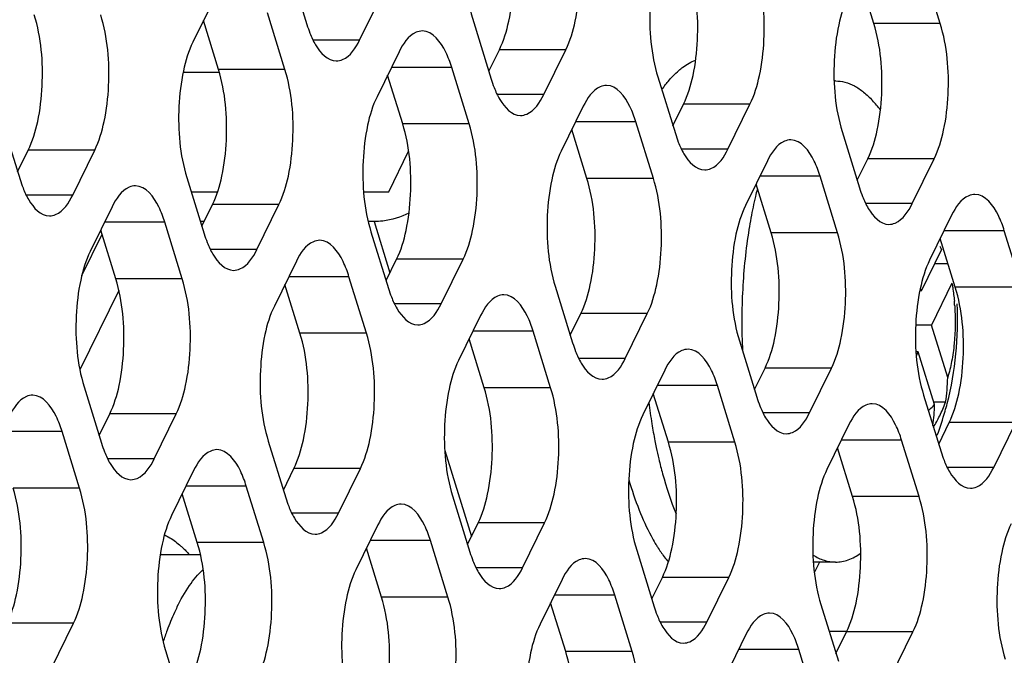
# Model space of a CAD drawing. Header units: millimetres. Extents: x 0 to 420, y 0 to 297.
# Tile 55 of 180: x 201.28 to 207.43, y 71.12 to 75.09. Entities that reach past the tile are written whole.
import ezdxf

# ---------------------------------------------------------------- set-up
doc = ezdxf.new("R2010")
doc.units = ezdxf.units.MM
doc.header["$LTSCALE"] = 23.1
doc.layers.get('0').update_dxf_attribs({"linetype": 'CONTINUOUS'})
doc.layers.add('ASSI', color=7, linetype='CONTINUOUS')

msp = doc.modelspace()

# ---------------------------------------------------------------- linework, layer by layer
at = {"color": 7, "linetype": 'CONTINUOUS'}
for p, q in [((203.586252, 74.015261), (203.709965, 74.267362)), ((202.353991, 74.015261), (202.518809, 74.015261)), ((203.430079, 74.015261), (203.586252, 74.015261)), ((202.434646, 73.828778), (202.411619, 73.828778)), ((203.494739, 73.828778), (203.458447, 73.828778)), ((201.671637, 73.492151), (201.797928, 73.749506)), ((207.03379, 73.655645), (206.906044, 73.395326)), ((207.074505, 73.566118), (206.989856, 73.566118)), ((201.902494, 73.399511), (201.659741, 72.904833)), ((206.901367, 73.41046), (206.906044, 73.395326)), ((207.099148, 73.444147), (206.971402, 73.183828)), ((206.971402, 73.183828), (206.873326, 73.183828)), ((207.072775, 72.855784), (206.971402, 73.183828)), ((206.889041, 73.015993), (206.875321, 73.015993)), ((206.877218, 72.991902), (206.889041, 73.015993)), ((206.990414, 72.687949), (206.889041, 73.015993)), ((207.059566, 72.702082), (206.986046, 72.702082)), ((202.411832, 71.749978), (202.160499, 71.749978)), ((206.372537, 71.70566), (206.235123, 71.70566)), ((206.272305, 71.70566), (206.241064, 71.641999)), ((206.333061, 71.273958), (206.441607, 71.273958))]:
    msp.add_line(p, q, dxfattribs=at)
at = {"color": 9, "linetype": 'CONTINUOUS'}
for p, q in [((203.494739, 73.828778), (203.593459, 73.509319)), ((203.936013, 72.400816), (204.101799, 71.864332))]:
    msp.add_line(p, q, dxfattribs=at)
at = {"color": 7, "linetype": 'CONTINUOUS'}
for centre, radius, start, end in [((206.372548, 74.478161), 0.227498, 90.002645, 91.9784405), ((205.960812, 74.176429), 0.822606, 142.6296748, 144.3228222), ((205.079826, 73.205833), 2.054104, 40.0016504, 42.111507), ((208.851291, 73.293301), 3.057353, 169.4909274, 170.8422727), ((206.639326, 73.458332), 0.44106, 26.5744537, 29.1691235), ((205.726839, 73.209285), 1.392568, 3.8573894, 5.059347), ((205.079663, 73.20566), 2.05434, 345.5972154, 3.1010281), ((205.889539, 72.880051), 1.183485, 351.3511956, 358.8250826), ((208.809649, 73.151152), 3.62952, 187.137814, 189.2404026), ((205.813583, 72.711572), 1.177068, 352.4748008, 358.8500413), ((206.810124, 72.840348), 0.236071, 319.0444981, 319.7923607), ((206.097013, 73.074013), 1.031911, 333.7843226, 338.873449), ((205.079057, 73.205823), 2.054968, 344.1960352, 345.5970181), ((205.981904, 73.129363), 1.159631, 329.787275, 333.8432537), ((205.078982, 73.205876), 2.055053, 339.8147741, 344.1951778), ((208.530532, 73.106608), 3.346872, 189.2550233, 191.1093438), ((208.320564, 73.066343), 3.13308, 191.1266453, 191.9038137), ((208.183129, 73.037283), 2.992607, 191.9021633, 193.3042538), ((206.260639, 72.427417), 1.179124, 208.3048123, 210.9086406), ((205.90901, 72.195503), 0.75753, 217.0373163, 220.1666628), ((203.976569, 70.628334), 1.888645, 159.805435, 162.1066863)]:
    msp.add_arc(centre, radius, start, end, dxfattribs=at)
for points, knots in [([(205.395644, 74.770973), (205.403977, 74.778106), (205.436133, 74.803821), (205.472209, 74.824939), (205.500281, 74.836129)], [0, 0, 0, 0, 0.2662976, 1, 1, 1, 1]), ([(205.307063, 74.675721), (205.31406, 74.684879), (205.341153, 74.718777), (205.371428, 74.750245), (205.395644, 74.770973)], [0, 0, 0, 0, 0.26553917, 1, 1, 1, 1]), ([(206.372537, 74.705659), (206.392472, 74.70566), (206.433613, 74.700129), (206.493428, 74.675867), (206.551374, 74.636362), (206.586446, 74.60229), (206.603645, 74.583264)], [0, 0, 0, 0, 0.22237793, 0.45699161, 0.71388842, 1, 1, 1, 1]), ([(205.88435, 74.029309), (205.880667, 74.014915), (205.866109, 73.955801), (205.853618, 73.896183), (205.845222, 73.850935)], [0, 0, 0, 0, 0.24406855, 1, 1, 1, 1]), ([(203.71248, 73.88118), (203.66152, 73.855995), (203.587846, 73.833786), (203.512906, 73.828778), (203.494739, 73.828778)], [0, 0, 0, 0, 0.7578065, 1, 1, 1, 1]), ([(205.832907, 73.779887), (205.813019, 73.656647), (205.787215, 73.403983), (205.786639, 73.150092), (205.792823, 73.021641)], [0, 0, 0, 0, 0.49257303, 1, 1, 1, 1]), ([(207.099148, 73.444147), (207.100772, 73.435093), (207.106979, 73.397921), (207.111468, 73.360467), (207.113981, 73.332092)], [0, 0, 0, 0, 0.24409748, 1, 1, 1, 1]), ([(207.116252, 73.302968), (207.121535, 73.224678), (207.120037, 73.10806), (207.099381, 72.958958), (207.082767, 72.888784), (207.072775, 72.855784)], [0, 0, 0, 0, 0.52169265, 0.77076524, 1, 1, 1, 1]), ([(206.951019, 72.652448), (206.954295, 72.654537), (206.967973, 72.664135), (206.980014, 72.675937), (206.988409, 72.685609)], [0, 0, 0, 0, 0.23277229, 1, 1, 1, 1]), ([(205.270838, 72.348618), (205.278165, 72.317663), (205.307719, 72.201519), (205.345241, 72.087247), (205.378816, 72.005853)], [0, 0, 0, 0, 0.26540456, 1, 1, 1, 1]), ([(205.083804, 72.219131), (205.102359, 72.155252), (205.142328, 72.035662), (205.194318, 71.920607), (205.222494, 71.868321)], [0, 0, 0, 0, 0.5282954, 1, 1, 1, 1]), ([(202.187311, 71.874989), (202.195474, 71.871299), (202.229307, 71.854241), (202.260234, 71.831732), (202.28204, 71.812768)], [0, 0, 0, 0, 0.23662168, 1, 1, 1, 1]), ([(202.28204, 71.812768), (202.287333, 71.808164), (202.309009, 71.788487), (202.329068, 71.76706), (202.343483, 71.750105)], [0, 0, 0, 0, 0.23968199, 1, 1, 1, 1]), ([(205.248966, 71.821735), (205.253387, 71.814363), (205.270764, 71.786157), (205.289533, 71.758795), (205.304317, 71.739216)], [0, 0, 0, 0, 0.25946995, 1, 1, 1, 1]), ([(206.232651, 71.749309), (206.254262, 71.735621), (206.299169, 71.713676), (206.348769, 71.705659), (206.372537, 71.70566)], [0, 0, 0, 0, 0.51836799, 1, 1, 1, 1]), ([(206.372537, 71.70566), (206.3994, 71.705661), (206.456016, 71.716087), (206.50592, 71.743898), (206.529818, 71.761057)], [0, 0, 0, 0, 0.47727557, 1, 1, 1, 1]), ([(202.265449, 71.424968), (202.288203, 71.471336), (202.335374, 71.554743), (202.396445, 71.629258), (202.428463, 71.659232)], [0, 0, 0, 0, 0.54078642, 1, 1, 1, 1]), ([(202.265449, 71.424968), (202.259923, 71.413709), (202.237535, 71.366328), (202.217794, 71.317715), (202.204027, 71.280312)], [0, 0, 0, 0, 0.23935984, 1, 1, 1, 1])]:
    msp.add_open_spline(points, degree=3, knots=knots, dxfattribs=at)
at = {"layer": 'ASSI', "color": 7, "linetype": 'CONTINUOUS'}
for p, q in [((207.026119, 75.063945), (206.917189, 75.416442)), ((202.967088, 75.409602), (203.076018, 75.057105)), ((206.611641, 75.063945), (206.517625, 75.368181)), ((203.404283, 74.960075), (203.541552, 75.239799)), ((202.501555, 75.226908), (202.364286, 74.947183)), ((202.938749, 74.777381), (202.82982, 75.129878)), ((202.524272, 74.777381), (202.430256, 75.081616)), ((204.116016, 75.069997), (204.224945, 74.717499)), ((203.650482, 74.887302), (203.513213, 74.607578)), ((204.210032, 74.765761), (204.276002, 74.900194)), ((204.55321, 74.620469), (204.690479, 74.900194)), ((202.303574, 74.759789), (202.529108, 74.759789)), ((203.673199, 74.437775), (203.579183, 74.742011)), ((204.087677, 74.437775), (203.978747, 74.790272)), ((205.264943, 74.730391), (205.373873, 74.377894)), ((205.358959, 74.426155), (205.424929, 74.560588)), ((205.702138, 74.280864), (205.839406, 74.560588)), ((204.799409, 74.547697), (204.66214, 74.267972)), ((201.177573, 74.443827), (201.286503, 74.09133)), ((205.236604, 74.098169), (205.127674, 74.450666)), ((204.822126, 74.098169), (204.72811, 74.402405)), ((206.41387, 74.390785), (206.5228, 74.038288)), ((201.271589, 74.139591), (201.337559, 74.274024)), ((201.614768, 73.9943), (201.752037, 74.274024)), ((205.948336, 74.208091), (205.811067, 73.928367)), ((206.507886, 74.08655), (206.573856, 74.220983)), ((206.851065, 73.941258), (206.988334, 74.220983)), ((202.3265, 74.104221), (202.43543, 73.751724)), ((206.385531, 73.758564), (206.276601, 74.111061)), ((205.971054, 73.758564), (205.877038, 74.0628)), ((201.860967, 73.921527), (201.723698, 73.641802)), ((202.420516, 73.799985), (202.486487, 73.934418)), ((202.763695, 73.654694), (202.900964, 73.934418)), ((202.298161, 73.472), (202.189232, 73.824497)), ((207.097263, 73.868486), (206.959995, 73.588761)), ((201.883684, 73.472), (201.789668, 73.776235)), ((203.475428, 73.764616), (203.584357, 73.412119)), ((207.534458, 73.418958), (207.425528, 73.771455)), ((207.119981, 73.418958), (207.025965, 73.723194)), ((203.009894, 73.581921), (202.872625, 73.302197)), ((203.569444, 73.46038), (203.635414, 73.594813)), ((203.912622, 73.315088), (204.049891, 73.594813)), ((203.447089, 73.132394), (203.338159, 73.484891)), ((203.032611, 73.132394), (202.938595, 73.43663)), ((204.624355, 73.42501), (204.733285, 73.072513)), ((204.158821, 73.242316), (204.021552, 72.962591)), ((204.718371, 73.120774), (204.784341, 73.255207)), ((205.06155, 72.975483), (205.198818, 73.255207)), ((204.596016, 72.792788), (204.487086, 73.145286)), ((204.181538, 72.792788), (204.087522, 73.097024)), ((205.773282, 73.085404), (205.882212, 72.732907)), ((205.307748, 72.90271), (205.170479, 72.622986)), ((205.867298, 72.781169), (205.933268, 72.915602)), ((206.210477, 72.635877), (206.347746, 72.915602)), ((201.685913, 72.79884), (201.794842, 72.446343)), ((205.744943, 72.453183), (205.636013, 72.80568)), ((205.330466, 72.453183), (205.23645, 72.757419)), ((206.922209, 72.745799), (207.031139, 72.393302)), ((201.779929, 72.494604), (201.845899, 72.629037)), ((202.123107, 72.349313), (202.260376, 72.629037)), ((206.456675, 72.563105), (206.319407, 72.28338)), ((207.016225, 72.441563), (207.082195, 72.575996)), ((207.359404, 72.296272), (207.496673, 72.575996)), ((201.657574, 72.166619), (201.548644, 72.519116)), ((202.83484, 72.459235), (202.94377, 72.106738)), ((206.479393, 72.113577), (206.385377, 72.417813)), ((206.89387, 72.113577), (206.78494, 72.466074)), ((202.928856, 72.154999), (202.994826, 72.289432)), ((203.272034, 72.009707), (203.409303, 72.289432)), ((202.369306, 72.27654), (202.232037, 71.996816)), ((202.806501, 71.827013), (202.697571, 72.17951)), ((202.392023, 71.827013), (202.298007, 72.131249)), ((203.983767, 72.119629), (204.092697, 71.767132)), ((203.518233, 71.936935), (203.380964, 71.65721)), ((204.077783, 71.815393), (204.143753, 71.949826)), ((204.420962, 71.670102), (204.558231, 71.949826)), ((203.955428, 71.487408), (203.846498, 71.839905)), ((203.54095, 71.487408), (203.446934, 71.791643)), ((205.132694, 71.780024), (205.241624, 71.427526)), ((205.22671, 71.475788), (205.29268, 71.610221)), ((205.569889, 71.330496), (205.707158, 71.610221)), ((204.66716, 71.597329), (204.529892, 71.317605)), ((205.104355, 71.147802), (204.995425, 71.500299)), ((204.689878, 71.147802), (204.595862, 71.452038)), ((206.281621, 71.440418), (206.390551, 71.087921)), ((201.482519, 71.043932), (201.619788, 71.323657)), ((205.816088, 71.257724), (205.678819, 70.977999)), ((206.375637, 71.136182), (206.441607, 71.270615)), ((206.718816, 70.990891), (206.856085, 71.270615)), ((202.194252, 71.153854), (202.303182, 70.801357)), ((206.253282, 70.808196), (206.144352, 71.160693))]:
    msp.add_line(p, q, dxfattribs=at)
at = {"layer": 'ASSI', "color": 9, "linetype": 'CONTINUOUS'}
for p, q in [((207.026119, 75.063945), (206.611641, 75.063945)), ((203.404283, 74.960075), (203.114145, 74.960075)), ((204.690479, 74.900194), (204.276002, 74.900194)), ((202.938749, 74.777381), (202.524272, 74.777381)), ((203.978747, 74.790272), (203.602866, 74.790272)), ((204.55321, 74.620469), (204.263073, 74.620469)), ((205.839406, 74.560588), (205.424929, 74.560588)), ((204.087677, 74.437775), (203.673199, 74.437775)), ((205.127674, 74.450666), (204.751794, 74.450666)), ((201.752037, 74.274024), (201.337559, 74.274024)), ((205.702138, 74.280864), (205.412, 74.280864)), ((206.988334, 74.220983), (206.573856, 74.220983)), ((205.236604, 74.098169), (204.822126, 74.098169)), ((206.276601, 74.111061), (205.900721, 74.111061)), ((201.614768, 73.9943), (201.32463, 73.9943)), ((202.900964, 73.934418), (202.486487, 73.934418)), ((206.851065, 73.941258), (206.560927, 73.941258)), ((202.189232, 73.824497), (201.813351, 73.824497)), ((206.385531, 73.758564), (205.971054, 73.758564)), ((207.425528, 73.771455), (207.049648, 73.771455)), ((202.763695, 73.654694), (202.473557, 73.654694)), ((204.049891, 73.594813), (203.635414, 73.594813)), ((202.298161, 73.472), (201.883684, 73.472)), ((203.338159, 73.484891), (202.962278, 73.484891)), ((207.534458, 73.418958), (207.119981, 73.418958)), ((203.912622, 73.315088), (203.622485, 73.315088)), ((205.198818, 73.255207), (204.784341, 73.255207)), ((204.487086, 73.145286), (204.111206, 73.145286)), ((203.447089, 73.132394), (203.032611, 73.132394)), ((205.06155, 72.975483), (204.771412, 72.975483)), ((206.347746, 72.915602), (205.933268, 72.915602)), ((204.596016, 72.792788), (204.181538, 72.792788)), ((205.636013, 72.80568), (205.260133, 72.80568)), ((202.260376, 72.629037), (201.845899, 72.629037)), ((206.210477, 72.635877), (205.920339, 72.635877)), ((207.496673, 72.575996), (207.082195, 72.575996)), ((201.548644, 72.519116), (201.172763, 72.519116)), ((205.744943, 72.453183), (205.330466, 72.453183)), ((206.78494, 72.466074), (206.40906, 72.466074)), ((202.123107, 72.349313), (201.83297, 72.349313)), ((203.409303, 72.289432), (202.994826, 72.289432)), ((207.359404, 72.296272), (207.069266, 72.296272)), ((201.657574, 72.166619), (201.243096, 72.166619)), ((202.697571, 72.17951), (202.32169, 72.17951)), ((206.89387, 72.113577), (206.479393, 72.113577)), ((203.272034, 72.009707), (202.981897, 72.009707)), ((204.558231, 71.949826), (204.143753, 71.949826)), ((202.806501, 71.827013), (202.392023, 71.827013)), ((203.846498, 71.839905), (203.470618, 71.839905)), ((204.420962, 71.670102), (204.130824, 71.670102)), ((205.707158, 71.610221), (205.29268, 71.610221)), ((203.955428, 71.487408), (203.54095, 71.487408)), ((204.995425, 71.500299), (204.619545, 71.500299)), ((201.619788, 71.323657), (201.205311, 71.323657)), ((205.569889, 71.330496), (205.279751, 71.330496)), ((206.856085, 71.270615), (206.441607, 71.270615)), ((205.104355, 71.147802), (204.689878, 71.147802)), ((206.144352, 71.160693), (205.768472, 71.160693))]:
    msp.add_line(p, q, dxfattribs=at)
at = {"layer": 'ASSI', "color": 7, "linetype": 'CONTINUOUS'}
for centre in [(203.795265, 75.278309), (204.944192, 74.938703), (206.093119, 74.599098), (202.005749, 74.312534), (207.242046, 74.259492), (203.154677, 73.972928), (204.303604, 73.633322), (205.452531, 73.293717), (206.601458, 72.954111), (202.514089, 72.667547), (207.750385, 72.614506), (203.663016, 72.327941), (204.811943, 71.988336), (205.96087, 71.64873)]:
    msp.add_arc(centre, 0.752494, 197.0952528, 201.3642162, dxfattribs=at)
for points, knots in [([(204.153801, 75.912959), (204.126191, 75.856695), (204.086237, 75.723257), (204.053574, 75.439602), (204.07229, 75.211492), (204.116016, 75.069997)], [0, 0, 0, 0, 0.21941541, 0.48151876, 1, 1, 1, 1]), ([(204.276002, 74.900194), (204.303612, 74.956458), (204.343565, 75.089896), (204.376228, 75.373551), (204.357512, 75.60166), (204.313787, 75.743156)], [0, 0, 0, 0, 0.21941541, 0.48151876, 1, 1, 1, 1]), ([(204.690479, 74.900194), (204.718089, 74.956458), (204.758043, 75.089896), (204.790706, 75.373551), (204.77199, 75.60166), (204.728264, 75.743156)], [0, 0, 0, 0, 0.21941541, 0.48151876, 1, 1, 1, 1]), ([(205.302728, 75.573353), (205.275118, 75.517089), (205.235164, 75.383651), (205.202502, 75.099996), (205.221217, 74.871887), (205.264943, 74.730391)], [0, 0, 0, 0, 0.21941541, 0.48151876, 1, 1, 1, 1]), ([(205.424929, 74.560588), (205.452539, 74.616852), (205.492493, 74.75029), (205.525155, 75.033945), (205.50644, 75.262055), (205.462714, 75.40355)], [0, 0, 0, 0, 0.21941541, 0.48151876, 1, 1, 1, 1]), ([(205.839406, 74.560588), (205.867017, 74.616852), (205.90697, 74.75029), (205.939633, 75.033945), (205.920917, 75.262055), (205.877192, 75.40355)], [0, 0, 0, 0, 0.21941541, 0.48151876, 1, 1, 1, 1]), ([(206.451655, 75.233748), (206.424045, 75.177484), (206.384092, 75.044046), (206.351429, 74.760391), (206.370145, 74.532281), (206.41387, 74.390785)], [0, 0, 0, 0, 0.21941541, 0.48151876, 1, 1, 1, 1]), ([(201.337559, 74.274024), (201.36517, 74.330288), (201.405123, 74.463726), (201.437786, 74.747381), (201.41907, 74.975491), (201.375345, 75.116986)], [0, 0, 0, 0, 0.21941541, 0.48151876, 1, 1, 1, 1]), ([(201.752037, 74.274024), (201.779647, 74.330288), (201.819601, 74.463726), (201.852263, 74.747381), (201.833548, 74.975491), (201.789822, 75.116986)], [0, 0, 0, 0, 0.21941541, 0.48151876, 1, 1, 1, 1]), ([(206.573856, 74.220983), (206.601466, 74.277246), (206.64142, 74.410685), (206.674083, 74.69434), (206.655367, 74.922449), (206.611641, 75.063945)], [0, 0, 0, 0, 0.21941541, 0.48151876, 1, 1, 1, 1]), ([(206.988334, 74.220983), (207.015944, 74.277246), (207.055897, 74.410685), (207.08856, 74.69434), (207.069844, 74.922449), (207.026119, 75.063945)], [0, 0, 0, 0, 0.21941541, 0.48151876, 1, 1, 1, 1]), ([(203.09448, 75.004179), (203.10448, 74.978717), (203.136354, 74.906845), (203.204653, 74.830076), (203.259147, 74.83008)], [0, 0, 0, 0, 0.33421878, 1, 1, 1, 1]), ([(203.795618, 75.017297), (203.78233, 75.017296), (203.714869, 75.000834), (203.674183, 74.9356), (203.650482, 74.887302)], [0, 0, 0, 0, 0.19807466, 1, 1, 1, 1]), ([(203.978747, 74.790272), (203.968673, 74.822872), (203.936812, 74.911801), (203.861162, 75.017302), (203.795618, 75.017297)], [0, 0, 0, 0, 0.34235998, 1, 1, 1, 1]), ([(202.364286, 74.947183), (202.336676, 74.89092), (202.296722, 74.757481), (202.264059, 74.473826), (202.282775, 74.245717), (202.3265, 74.104221)], [0, 0, 0, 0, 0.21941541, 0.48151876, 1, 1, 1, 1]), ([(203.259147, 74.83008), (203.272435, 74.830081), (203.339896, 74.846543), (203.380582, 74.911777), (203.404283, 74.960075)], [0, 0, 0, 0, 0.19807466, 1, 1, 1, 1]), ([(202.486487, 73.934418), (202.514097, 73.990682), (202.55405, 74.12412), (202.586713, 74.407775), (202.567997, 74.635885), (202.524272, 74.777381)], [0, 0, 0, 0, 0.21941541, 0.48151876, 1, 1, 1, 1]), ([(202.900964, 73.934418), (202.928574, 73.990682), (202.968528, 74.12412), (203.001191, 74.407775), (202.982475, 74.635885), (202.938749, 74.777381)], [0, 0, 0, 0, 0.21941541, 0.48151876, 1, 1, 1, 1]), ([(204.243407, 74.664573), (204.253407, 74.639111), (204.285281, 74.567239), (204.35358, 74.49047), (204.408074, 74.490474)], [0, 0, 0, 0, 0.33421878, 1, 1, 1, 1]), ([(204.408074, 74.490474), (204.421362, 74.490475), (204.488823, 74.506938), (204.529509, 74.572172), (204.55321, 74.620469)], [0, 0, 0, 0, 0.19807466, 1, 1, 1, 1]), ([(204.944546, 74.677692), (204.931257, 74.677691), (204.863796, 74.661228), (204.82311, 74.595994), (204.799409, 74.547697)], [0, 0, 0, 0, 0.19807466, 1, 1, 1, 1]), ([(205.127674, 74.450666), (205.1176, 74.483266), (205.085739, 74.572195), (205.010089, 74.677696), (204.944546, 74.677692)], [0, 0, 0, 0, 0.34235998, 1, 1, 1, 1]), ([(203.513213, 74.607578), (203.485603, 74.551314), (203.445649, 74.417876), (203.412986, 74.134221), (203.431702, 73.906111), (203.475428, 73.764616)], [0, 0, 0, 0, 0.21941541, 0.48151876, 1, 1, 1, 1]), ([(203.635414, 73.594813), (203.663024, 73.651077), (203.702978, 73.784515), (203.73564, 74.06817), (203.716925, 74.296279), (203.673199, 74.437775)], [0, 0, 0, 0, 0.21941541, 0.48151876, 1, 1, 1, 1]), ([(204.049891, 73.594813), (204.077501, 73.651077), (204.117455, 73.784515), (204.150118, 74.06817), (204.131402, 74.296279), (204.087677, 74.437775)], [0, 0, 0, 0, 0.21941541, 0.48151876, 1, 1, 1, 1]), ([(205.392334, 74.324968), (205.402335, 74.299506), (205.434208, 74.227634), (205.502507, 74.150865), (205.557001, 74.150869)], [0, 0, 0, 0, 0.33421878, 1, 1, 1, 1]), ([(206.093473, 74.338086), (206.080184, 74.338085), (206.012724, 74.321623), (205.972037, 74.256389), (205.948336, 74.208091)], [0, 0, 0, 0, 0.19807466, 1, 1, 1, 1]), ([(206.276601, 74.111061), (206.266527, 74.143661), (206.234666, 74.23259), (206.159016, 74.338091), (206.093473, 74.338086)], [0, 0, 0, 0, 0.34235998, 1, 1, 1, 1]), ([(204.66214, 74.267972), (204.63453, 74.211708), (204.594576, 74.07827), (204.561914, 73.794615), (204.580629, 73.566506), (204.624355, 73.42501)], [0, 0, 0, 0, 0.21941541, 0.48151876, 1, 1, 1, 1]), ([(205.557001, 74.150869), (205.570289, 74.15087), (205.63775, 74.167332), (205.678437, 74.232566), (205.702138, 74.280864)], [0, 0, 0, 0, 0.19807466, 1, 1, 1, 1]), ([(204.784341, 73.255207), (204.811951, 73.311471), (204.851905, 73.444909), (204.884568, 73.728564), (204.865852, 73.956674), (204.822126, 74.098169)], [0, 0, 0, 0, 0.21941541, 0.48151876, 1, 1, 1, 1]), ([(205.198818, 73.255207), (205.226429, 73.311471), (205.266382, 73.444909), (205.299045, 73.728564), (205.280329, 73.956674), (205.236604, 74.098169)], [0, 0, 0, 0, 0.21941541, 0.48151876, 1, 1, 1, 1]), ([(201.304965, 74.038404), (201.314965, 74.012942), (201.346839, 73.941069), (201.415138, 73.8643), (201.469631, 73.864304)], [0, 0, 0, 0, 0.33421878, 1, 1, 1, 1]), ([(202.006103, 74.051522), (201.992815, 74.051521), (201.925354, 74.035059), (201.884668, 73.969824), (201.860967, 73.921527)], [0, 0, 0, 0, 0.19807466, 1, 1, 1, 1]), ([(202.189232, 73.824497), (202.179157, 73.857097), (202.147297, 73.946025), (202.071647, 74.051527), (202.006103, 74.051522)], [0, 0, 0, 0, 0.34235998, 1, 1, 1, 1]), ([(201.469631, 73.864304), (201.48292, 73.864305), (201.550381, 73.880768), (201.591067, 73.946002), (201.614768, 73.9943)], [0, 0, 0, 0, 0.19807466, 1, 1, 1, 1]), ([(206.541261, 73.985362), (206.551262, 73.9599), (206.583135, 73.888028), (206.651434, 73.811259), (206.705928, 73.811263)], [0, 0, 0, 0, 0.33421878, 1, 1, 1, 1]), ([(207.2424, 73.998481), (207.229112, 73.99848), (207.161651, 73.982017), (207.120964, 73.916783), (207.097263, 73.868486)], [0, 0, 0, 0, 0.19807466, 1, 1, 1, 1]), ([(207.425528, 73.771455), (207.415454, 73.804055), (207.383594, 73.892984), (207.307943, 73.998485), (207.2424, 73.998481)], [0, 0, 0, 0, 0.34235998, 1, 1, 1, 1]), ([(205.811067, 73.928367), (205.783457, 73.872103), (205.743504, 73.738665), (205.710841, 73.45501), (205.729557, 73.2269), (205.773282, 73.085404)], [0, 0, 0, 0, 0.21941541, 0.48151876, 1, 1, 1, 1]), ([(206.705928, 73.811263), (206.719217, 73.811264), (206.786677, 73.827726), (206.827364, 73.892961), (206.851065, 73.941258)], [0, 0, 0, 0, 0.19807466, 1, 1, 1, 1]), ([(205.933268, 72.915602), (205.960878, 72.971865), (206.000832, 73.105304), (206.033495, 73.388959), (206.014779, 73.617068), (205.971054, 73.758564)], [0, 0, 0, 0, 0.21941541, 0.48151876, 1, 1, 1, 1]), ([(206.347746, 72.915602), (206.375356, 72.971865), (206.415309, 73.105304), (206.447972, 73.388959), (206.429256, 73.617068), (206.385531, 73.758564)], [0, 0, 0, 0, 0.21941541, 0.48151876, 1, 1, 1, 1]), ([(202.453892, 73.698798), (202.463892, 73.673336), (202.495766, 73.601464), (202.564065, 73.524695), (202.618559, 73.524699)], [0, 0, 0, 0, 0.33421878, 1, 1, 1, 1]), ([(203.15503, 73.711916), (203.141742, 73.711915), (203.074281, 73.695453), (203.033595, 73.630219), (203.009894, 73.581921)], [0, 0, 0, 0, 0.19807466, 1, 1, 1, 1]), ([(203.338159, 73.484891), (203.328085, 73.517491), (203.296224, 73.60642), (203.220574, 73.711921), (203.15503, 73.711916)], [0, 0, 0, 0, 0.34235998, 1, 1, 1, 1]), ([(201.723698, 73.641802), (201.696088, 73.585539), (201.656134, 73.4521), (201.623471, 73.168445), (201.642187, 72.940336), (201.685913, 72.79884)], [0, 0, 0, 0, 0.21941541, 0.48151876, 1, 1, 1, 1]), ([(202.618559, 73.524699), (202.631847, 73.5247), (202.699308, 73.541162), (202.739994, 73.606396), (202.763695, 73.654694)], [0, 0, 0, 0, 0.19807466, 1, 1, 1, 1]), ([(206.959995, 73.588761), (206.932384, 73.532497), (206.892431, 73.399059), (206.859768, 73.115404), (206.878484, 72.887294), (206.922209, 72.745799)], [0, 0, 0, 0, 0.21941541, 0.48151876, 1, 1, 1, 1]), ([(201.845899, 72.629037), (201.873509, 72.685301), (201.913462, 72.818739), (201.946125, 73.102394), (201.927409, 73.330504), (201.883684, 73.472)], [0, 0, 0, 0, 0.21941541, 0.48151876, 1, 1, 1, 1]), ([(202.260376, 72.629037), (202.287986, 72.685301), (202.32794, 72.818739), (202.360603, 73.102394), (202.341887, 73.330504), (202.298161, 73.472)], [0, 0, 0, 0, 0.21941541, 0.48151876, 1, 1, 1, 1]), ([(207.082195, 72.575996), (207.109806, 72.63226), (207.149759, 72.765698), (207.182422, 73.049353), (207.163706, 73.277463), (207.119981, 73.418958)], [0, 0, 0, 0, 0.21941541, 0.48151876, 1, 1, 1, 1]), ([(203.602819, 73.359193), (203.612819, 73.33373), (203.644693, 73.261858), (203.712992, 73.185089), (203.767486, 73.185093)], [0, 0, 0, 0, 0.33421878, 1, 1, 1, 1]), ([(204.303958, 73.372311), (204.290669, 73.37231), (204.223209, 73.355847), (204.182522, 73.290613), (204.158821, 73.242316)], [0, 0, 0, 0, 0.19807466, 1, 1, 1, 1]), ([(204.487086, 73.145286), (204.477012, 73.177886), (204.445151, 73.266814), (204.369501, 73.372316), (204.303958, 73.372311)], [0, 0, 0, 0, 0.34235998, 1, 1, 1, 1]), ([(202.872625, 73.302197), (202.845015, 73.245933), (202.805061, 73.112495), (202.772398, 72.82884), (202.791114, 72.60073), (202.83484, 72.459235)], [0, 0, 0, 0, 0.21941541, 0.48151876, 1, 1, 1, 1]), ([(203.767486, 73.185093), (203.780774, 73.185094), (203.848235, 73.201557), (203.888921, 73.266791), (203.912622, 73.315088)], [0, 0, 0, 0, 0.19807466, 1, 1, 1, 1]), ([(202.994826, 72.289432), (203.022436, 72.345696), (203.06239, 72.479134), (203.095052, 72.762789), (203.076337, 72.990898), (203.032611, 73.132394)], [0, 0, 0, 0, 0.21941541, 0.48151876, 1, 1, 1, 1]), ([(203.409303, 72.289432), (203.436914, 72.345696), (203.476867, 72.479134), (203.50953, 72.762789), (203.490814, 72.990898), (203.447089, 73.132394)], [0, 0, 0, 0, 0.21941541, 0.48151876, 1, 1, 1, 1]), ([(205.452885, 73.032705), (205.439596, 73.032704), (205.372136, 73.016242), (205.331449, 72.951008), (205.307748, 72.90271)], [0, 0, 0, 0, 0.19807466, 1, 1, 1, 1]), ([(205.636013, 72.80568), (205.625939, 72.83828), (205.594079, 72.927209), (205.518428, 73.03271), (205.452885, 73.032705)], [0, 0, 0, 0, 0.34235998, 1, 1, 1, 1]), ([(204.021552, 72.962591), (203.993942, 72.906327), (203.953989, 72.772889), (203.921326, 72.489234), (203.940041, 72.261125), (203.983767, 72.119629)], [0, 0, 0, 0, 0.21941541, 0.48151876, 1, 1, 1, 1]), ([(204.751746, 73.019587), (204.761747, 72.994125), (204.79362, 72.922253), (204.861919, 72.845484), (204.916413, 72.845488)], [0, 0, 0, 0, 0.33421878, 1, 1, 1, 1]), ([(204.916413, 72.845488), (204.929701, 72.845489), (204.997162, 72.861951), (205.037849, 72.927185), (205.06155, 72.975483)], [0, 0, 0, 0, 0.19807466, 1, 1, 1, 1]), ([(204.143753, 71.949826), (204.171363, 72.00609), (204.211317, 72.139528), (204.24398, 72.423183), (204.225264, 72.651293), (204.181538, 72.792788)], [0, 0, 0, 0, 0.21941541, 0.48151876, 1, 1, 1, 1]), ([(204.558231, 71.949826), (204.585841, 72.00609), (204.625794, 72.139528), (204.658457, 72.423183), (204.639741, 72.651293), (204.596016, 72.792788)], [0, 0, 0, 0, 0.21941541, 0.48151876, 1, 1, 1, 1]), ([(201.365515, 72.746141), (201.352227, 72.74614), (201.284766, 72.729678), (201.24408, 72.664444), (201.220379, 72.616146)], [0, 0, 0, 0, 0.19807466, 1, 1, 1, 1]), ([(201.548644, 72.519116), (201.53857, 72.551716), (201.506709, 72.640644), (201.431059, 72.746146), (201.365515, 72.746141)], [0, 0, 0, 0, 0.34235998, 1, 1, 1, 1]), ([(205.900673, 72.679981), (205.910674, 72.654519), (205.942547, 72.582647), (206.010847, 72.505878), (206.06534, 72.505882)], [0, 0, 0, 0, 0.33421878, 1, 1, 1, 1]), ([(206.601812, 72.6931), (206.588524, 72.693099), (206.521063, 72.676636), (206.480376, 72.611402), (206.456675, 72.563105)], [0, 0, 0, 0, 0.19807466, 1, 1, 1, 1]), ([(206.78494, 72.466074), (206.774866, 72.498674), (206.743006, 72.587603), (206.667355, 72.693104), (206.601812, 72.6931)], [0, 0, 0, 0, 0.34235998, 1, 1, 1, 1]), ([(205.170479, 72.622986), (205.142869, 72.566722), (205.102916, 72.433284), (205.070253, 72.149629), (205.088969, 71.921519), (205.132694, 71.780024)], [0, 0, 0, 0, 0.21941541, 0.48151876, 1, 1, 1, 1]), ([(206.06534, 72.505882), (206.078629, 72.505883), (206.146089, 72.522346), (206.186776, 72.58758), (206.210477, 72.635877)], [0, 0, 0, 0, 0.19807466, 1, 1, 1, 1]), ([(202.514443, 72.406535), (202.501154, 72.406534), (202.433693, 72.390072), (202.393007, 72.324838), (202.369306, 72.27654)], [0, 0, 0, 0, 0.19807466, 1, 1, 1, 1]), ([(202.697571, 72.17951), (202.687497, 72.21211), (202.655636, 72.301039), (202.579986, 72.40654), (202.514443, 72.406535)], [0, 0, 0, 0, 0.34235998, 1, 1, 1, 1]), ([(205.29268, 71.610221), (205.320291, 71.666485), (205.360244, 71.799923), (205.392907, 72.083578), (205.374191, 72.311687), (205.330466, 72.453183)], [0, 0, 0, 0, 0.21941541, 0.48151876, 1, 1, 1, 1]), ([(205.707158, 71.610221), (205.734768, 71.666485), (205.774721, 71.799923), (205.807384, 72.083578), (205.788668, 72.311687), (205.744943, 72.453183)], [0, 0, 0, 0, 0.21941541, 0.48151876, 1, 1, 1, 1]), ([(201.813304, 72.393417), (201.823304, 72.367955), (201.855178, 72.296083), (201.923477, 72.219314), (201.977971, 72.219318)], [0, 0, 0, 0, 0.33421878, 1, 1, 1, 1]), ([(201.977971, 72.219318), (201.991259, 72.219319), (202.05872, 72.235781), (202.099406, 72.301015), (202.123107, 72.349313)], [0, 0, 0, 0, 0.19807466, 1, 1, 1, 1]), ([(207.049601, 72.340376), (207.059601, 72.314914), (207.091475, 72.243042), (207.159774, 72.166273), (207.214267, 72.166277)], [0, 0, 0, 0, 0.33421878, 1, 1, 1, 1]), ([(207.214267, 72.166277), (207.227556, 72.166277), (207.295017, 72.18274), (207.335703, 72.247974), (207.359404, 72.296272)], [0, 0, 0, 0, 0.19807466, 1, 1, 1, 1]), ([(206.319407, 72.28338), (206.291796, 72.227116), (206.251843, 72.093678), (206.21918, 71.810023), (206.237896, 71.581914), (206.281621, 71.440418)], [0, 0, 0, 0, 0.21941541, 0.48151876, 1, 1, 1, 1]), ([(201.205311, 71.323657), (201.232921, 71.37992), (201.272874, 71.513358), (201.305537, 71.797013), (201.286822, 72.025123), (201.243096, 72.166619)], [0, 0, 0, 0, 0.21941541, 0.48151876, 1, 1, 1, 1]), ([(201.619788, 71.323657), (201.647398, 71.37992), (201.687352, 71.513358), (201.720015, 71.797013), (201.701299, 72.025123), (201.657574, 72.166619)], [0, 0, 0, 0, 0.21941541, 0.48151876, 1, 1, 1, 1]), ([(206.441607, 71.270615), (206.469218, 71.326879), (206.509171, 71.460317), (206.541834, 71.743972), (206.523118, 71.972082), (206.479393, 72.113577)], [0, 0, 0, 0, 0.21941541, 0.48151876, 1, 1, 1, 1]), ([(206.856085, 71.270615), (206.883695, 71.326879), (206.923649, 71.460317), (206.956311, 71.743972), (206.937596, 71.972082), (206.89387, 72.113577)], [0, 0, 0, 0, 0.21941541, 0.48151876, 1, 1, 1, 1]), ([(202.962231, 72.053812), (202.972232, 72.02835), (203.004105, 71.956477), (203.072404, 71.879708), (203.126898, 71.879712)], [0, 0, 0, 0, 0.33421878, 1, 1, 1, 1]), ([(203.66337, 72.06693), (203.650081, 72.066929), (203.582621, 72.050466), (203.541934, 71.985232), (203.518233, 71.936935)], [0, 0, 0, 0, 0.19807466, 1, 1, 1, 1]), ([(203.846498, 71.839905), (203.836424, 71.872505), (203.804563, 71.961433), (203.728913, 72.066935), (203.66337, 72.06693)], [0, 0, 0, 0, 0.34235998, 1, 1, 1, 1]), ([(202.232037, 71.996816), (202.204427, 71.940552), (202.164473, 71.807114), (202.131811, 71.523459), (202.150526, 71.295349), (202.194252, 71.153854)], [0, 0, 0, 0, 0.21941541, 0.48151876, 1, 1, 1, 1]), ([(203.126898, 71.879712), (203.140186, 71.879713), (203.207647, 71.896176), (203.248333, 71.96141), (203.272034, 72.009707)], [0, 0, 0, 0, 0.19807466, 1, 1, 1, 1]), ([(207.468334, 71.943775), (207.440724, 71.887511), (207.40077, 71.754073), (207.368107, 71.470418), (207.386823, 71.242308), (207.430549, 71.100812)], [0, 0, 0, 0, 0.21941541, 0.48151876, 1, 1, 1, 1]), ([(202.354238, 70.984051), (202.381848, 71.040315), (202.421802, 71.173753), (202.454465, 71.457408), (202.435749, 71.685518), (202.392023, 71.827013)], [0, 0, 0, 0, 0.21941541, 0.48151876, 1, 1, 1, 1]), ([(202.768715, 70.984051), (202.796326, 71.040315), (202.836279, 71.173753), (202.868942, 71.457408), (202.850226, 71.685518), (202.806501, 71.827013)], [0, 0, 0, 0, 0.21941541, 0.48151876, 1, 1, 1, 1]), ([(204.111158, 71.714206), (204.121159, 71.688744), (204.153032, 71.616872), (204.221331, 71.540103), (204.275825, 71.540107)], [0, 0, 0, 0, 0.33421878, 1, 1, 1, 1]), ([(204.275825, 71.540107), (204.289114, 71.540108), (204.356574, 71.55657), (204.397261, 71.621804), (204.420962, 71.670102)], [0, 0, 0, 0, 0.19807466, 1, 1, 1, 1]), ([(204.812297, 71.727324), (204.799009, 71.727323), (204.731548, 71.710861), (204.690861, 71.645627), (204.66716, 71.597329)], [0, 0, 0, 0, 0.19807466, 1, 1, 1, 1]), ([(204.995425, 71.500299), (204.985351, 71.532899), (204.953491, 71.621828), (204.87784, 71.727329), (204.812297, 71.727324)], [0, 0, 0, 0, 0.34235998, 1, 1, 1, 1]), ([(203.380964, 71.65721), (203.353354, 71.600947), (203.313401, 71.467508), (203.280738, 71.183853), (203.299454, 70.955744), (203.343179, 70.814248)], [0, 0, 0, 0, 0.21941541, 0.48151876, 1, 1, 1, 1]), ([(203.503165, 70.644445), (203.530775, 70.700709), (203.570729, 70.834147), (203.603392, 71.117802), (203.584676, 71.345912), (203.54095, 71.487408)], [0, 0, 0, 0, 0.21941541, 0.48151876, 1, 1, 1, 1]), ([(203.917643, 70.644445), (203.945253, 70.700709), (203.985206, 70.834147), (204.017869, 71.117802), (203.999153, 71.345912), (203.955428, 71.487408)], [0, 0, 0, 0, 0.21941541, 0.48151876, 1, 1, 1, 1]), ([(205.260086, 71.3746), (205.270086, 71.349138), (205.301959, 71.277266), (205.370259, 71.200497), (205.424752, 71.200501)], [0, 0, 0, 0, 0.33421878, 1, 1, 1, 1]), ([(205.961224, 71.387719), (205.947936, 71.387718), (205.880475, 71.371255), (205.839789, 71.306021), (205.816088, 71.257724)], [0, 0, 0, 0, 0.19807466, 1, 1, 1, 1]), ([(206.144352, 71.160693), (206.134278, 71.193293), (206.102418, 71.282222), (206.026767, 71.387723), (205.961224, 71.387719)], [0, 0, 0, 0, 0.34235998, 1, 1, 1, 1]), ([(204.529892, 71.317605), (204.502281, 71.261341), (204.462328, 71.127903), (204.429665, 70.844248), (204.448381, 70.616138), (204.492106, 70.474643)], [0, 0, 0, 0, 0.21941541, 0.48151876, 1, 1, 1, 1]), ([(205.424752, 71.200501), (205.438041, 71.200502), (205.505501, 71.216965), (205.546188, 71.282199), (205.569889, 71.330496)], [0, 0, 0, 0, 0.19807466, 1, 1, 1, 1]), ([(204.652092, 70.30484), (204.679703, 70.361104), (204.719656, 70.494542), (204.752319, 70.778197), (204.733603, 71.006306), (204.689878, 71.147802)], [0, 0, 0, 0, 0.21941541, 0.48151876, 1, 1, 1, 1]), ([(205.06657, 70.30484), (205.09418, 70.361104), (205.134134, 70.494542), (205.166796, 70.778197), (205.148081, 71.006306), (205.104355, 71.147802)], [0, 0, 0, 0, 0.21941541, 0.48151876, 1, 1, 1, 1])]:
    msp.add_open_spline(points, degree=3, knots=knots, dxfattribs=at)

doc.saveas('drawing.dxf')
